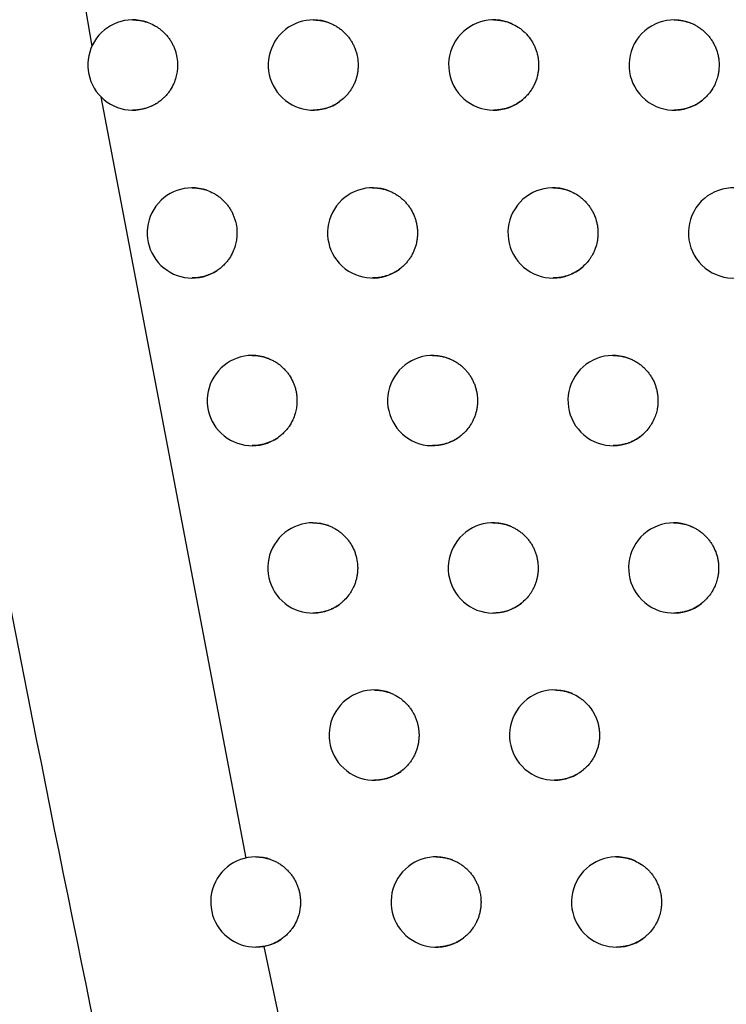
# Model space of a CAD drawing. Header units: millimetres. Extents: x -0.201 to 0.721, y -0.195 to 0.483.
# Tile 133 of 188: x 0.278 to 0.286, y 0.072 to 0.083. Entities that reach past the tile are written whole.
import ezdxf

# ---------------------------------------------------------------- set-up
doc = ezdxf.new("R2010")
doc.units = ezdxf.units.MM

msp = doc.modelspace()

# ---------------------------------------------------------------- linework, layer by layer
at = {"color": 7, "linetype": 'Continuous', "lineweight": 25}
for p, q in [((0.278595, 0.083758), (0.278794, 0.082605)), ((0.278893, 0.082042), (0.280499, 0.073606)), ((0.280701, 0.072627), (0.280918, 0.07159))]:
    msp.add_line(p, q, dxfattribs=at)
for centre, radius, start, end in [((0.279248, 0.082395), 0.0005, 71.620748, 302.560542), ((0.281248, 0.082395), 0.0004999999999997, 69.514047, 305.699692), ((0.283248, 0.082395), 0.0005000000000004, 66.713324, 309.484757), ((0.285248, 0.082395), 0.0005, 62.887283, 314.23058), ((0.279906, 0.080534), 0.0005000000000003, 71.089166, 303.491495), ((0.281906, 0.080534), 0.0005000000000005, 68.860053, 306.739144), ((0.283906, 0.080534), 0.0005000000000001, 65.891631, 310.674812), ((0.285906, 0.080534), 0.0005, 61.819994, 315.644391), ((0.280571, 0.078676), 0.0005000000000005, 70.52839, 304.449217), ((0.282571, 0.078676), 0.0005000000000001, 68.169173, 307.812238), ((0.284571, 0.078676), 0.0005000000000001, 65.020939, 311.90956), ((0.281243, 0.076821), 0.0005, 69.936793, 305.435071), ((0.283243, 0.076821), 0.0005, 67.439073, 308.921011), ((0.285243, 0.076821), 0.0005, 64.097572, 313.192328), ((0.281923, 0.074969), 0.0005, 69.312616, 306.450549), ((0.283923, 0.074969), 0.0005, 66.667186, 310.067726), ((0.28061, 0.073119), 0.0004999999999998, 70.789708, 304.356984), ((0.28261, 0.073119), 0.0005, 68.653945, 307.497295), ((0.28461, 0.073119), 0.0005, 65.850674, 311.254909)]:
    msp.add_arc(centre, radius, start, end, dxfattribs=at)
for points, knots in [([(0.2999916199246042, 0.0810056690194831), (0.2990475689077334, 0.0841585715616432), (0.2971384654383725, 0.0905345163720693), (0.2945060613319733, 0.1002047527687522), (0.2920358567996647, 0.109998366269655), (0.2897658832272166, 0.1198475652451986), (0.2876940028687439, 0.1297388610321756), (0.2858216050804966, 0.1396656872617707), (0.2841483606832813, 0.1496265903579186), (0.2826752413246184, 0.1596260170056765), (0.2811181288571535, 0.1719227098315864), (0.2796582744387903, 0.1865373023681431), (0.2785527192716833, 0.203495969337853), (0.2779812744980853, 0.2205161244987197), (0.2780897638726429, 0.2318817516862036), (0.2781440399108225, 0.2375678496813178)], [0, 0, 0, 0, 0.062201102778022, 0.1257859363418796, 0.1893965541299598, 0.2530847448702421, 0.3167987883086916, 0.3803835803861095, 0.4439938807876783, 0.5076814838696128, 0.5713950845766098, 0.6782397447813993, 0.7852056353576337, 0.8925407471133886, 1, 1, 1, 1]), ([(0.2741448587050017, 0.0990800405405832), (0.2742584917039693, 0.0982543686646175), (0.2745993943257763, 0.0957773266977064), (0.2752134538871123, 0.0916550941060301), (0.2761684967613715, 0.0857286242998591), (0.2773953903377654, 0.0788308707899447), (0.2789536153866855, 0.0709724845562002), (0.2803844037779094, 0.0644485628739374), (0.2816036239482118, 0.0592436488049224), (0.2822459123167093, 0.0566488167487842), (0.2825670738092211, 0.0553513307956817)], [0, 0, 0, 0, 0.0561072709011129, 0.1683236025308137, 0.2805589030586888, 0.460222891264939, 0.6399649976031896, 0.8199421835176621, 0.9099662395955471, 1, 1, 1, 1]), ([(0.2792477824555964, 0.0828945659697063), (0.2792603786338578, 0.0828943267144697), (0.2792863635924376, 0.0828938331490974), (0.2793257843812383, 0.0828889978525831), (0.2793659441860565, 0.08288123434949), (0.2793922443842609, 0.0828731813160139), (0.2794054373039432, 0.0828691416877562)], [0, 0, 0, 0, 0.2360361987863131, 0.486924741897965, 0.7426270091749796, 1, 1, 1, 1]), ([(0.2794054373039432, 0.0828691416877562), (0.2794306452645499, 0.0828594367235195), (0.2794687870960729, 0.0828447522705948), (0.2795160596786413, 0.0828165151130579), (0.2795499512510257, 0.0827924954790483), (0.2795815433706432, 0.0827657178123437), (0.2796107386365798, 0.0827365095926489), (0.2796377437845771, 0.0827045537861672), (0.2796619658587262, 0.0826704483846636), (0.2796832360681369, 0.0826345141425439), (0.2797014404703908, 0.082597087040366), (0.2797166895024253, 0.0825578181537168), (0.2797325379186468, 0.0825041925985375), (0.2797417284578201, 0.0824487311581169), (0.2797440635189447, 0.0823928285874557), (0.2797424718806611, 0.0823542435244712), (0.2797373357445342, 0.0823091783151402), (0.2797259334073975, 0.0822544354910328), (0.2797015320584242, 0.0821855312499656), (0.2796700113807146, 0.082127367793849), (0.2796378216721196, 0.0820824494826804), (0.2796131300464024, 0.0820535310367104), (0.2795818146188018, 0.0820220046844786), (0.2795506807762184, 0.0819957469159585), (0.279525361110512, 0.0819788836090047), (0.2795168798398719, 0.0819732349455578)], [0, 0, 0, 0, 0.0730620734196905, 0.1105492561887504, 0.1483121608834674, 0.184880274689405, 0.2217040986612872, 0.2589239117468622, 0.2966861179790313, 0.3332607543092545, 0.3700911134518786, 0.4073174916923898, 0.4450863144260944, 0.5184437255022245, 0.5556784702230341, 0.5934559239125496, 0.6208534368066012, 0.6761645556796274, 0.7418477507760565, 0.8152092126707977, 0.8524463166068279, 0.8902265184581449, 0.9174900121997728, 0.9723618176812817, 1, 1, 1, 1]), ([(0.2812477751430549, 0.0828946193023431), (0.2812616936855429, 0.0828942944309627), (0.2812898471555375, 0.0828936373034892), (0.2813322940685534, 0.0828880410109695), (0.2813748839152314, 0.0828788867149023), (0.2814049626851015, 0.0828695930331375), (0.2814207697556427, 0.0828637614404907), (0.2814227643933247, 0.082863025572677)], [0, 0, 0, 0, 0.2340205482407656, 0.4733606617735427, 0.7179681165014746, 0.9644114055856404, 1, 1, 1, 1]), ([(0.2814227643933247, 0.082863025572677), (0.2814352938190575, 0.0828579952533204), (0.2814604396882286, 0.0828478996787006), (0.2814967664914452, 0.0828286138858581), (0.2815319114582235, 0.0828062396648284), (0.2815650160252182, 0.0827808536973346), (0.2815957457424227, 0.082752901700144), (0.2816239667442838, 0.0827225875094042), (0.2816498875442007, 0.0826896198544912), (0.2816729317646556, 0.0826546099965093), (0.2816929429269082, 0.0826178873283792), (0.2817098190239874, 0.0825797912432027), (0.2817236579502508, 0.0825399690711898), (0.2817375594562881, 0.0824857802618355), (0.2817447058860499, 0.08243001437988), (0.2817449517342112, 0.0823740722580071), (0.2817416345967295, 0.0823321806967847), (0.2817326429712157, 0.0822770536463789), (0.2817168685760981, 0.0822232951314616), (0.2816946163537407, 0.0821722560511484), (0.2816748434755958, 0.0821356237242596), (0.2816522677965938, 0.0821009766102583), (0.2816265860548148, 0.082068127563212), (0.2815904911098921, 0.0820287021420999), (0.2815595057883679, 0.08200431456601), (0.28153954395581, 0.0819886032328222)], [0, 0, 0, 0, 0.0380041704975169, 0.0762722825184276, 0.1153727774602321, 0.1547608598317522, 0.1929027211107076, 0.231311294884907, 0.2701328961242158, 0.3095202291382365, 0.3476690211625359, 0.3860845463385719, 0.4249131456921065, 0.4643075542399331, 0.5408211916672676, 0.579658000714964, 0.6190609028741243, 0.657082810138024, 0.7344185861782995, 0.7738250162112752, 0.8119817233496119, 0.8504053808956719, 0.8892425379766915, 0.9286461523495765, 1, 1, 1, 1]), ([(0.2832477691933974, 0.0828946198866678), (0.2832479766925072, 0.0828946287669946), (0.283262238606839, 0.0828952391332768), (0.2832907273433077, 0.0828931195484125), (0.2833331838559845, 0.0828880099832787), (0.2833755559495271, 0.0828786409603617), (0.2834131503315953, 0.082867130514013), (0.2834360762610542, 0.0828577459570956), (0.2834454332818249, 0.0828539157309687)], [0, 0, 0, 0, 0.0030741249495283, 0.2112920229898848, 0.4209635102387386, 0.6352436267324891, 0.8511278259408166, 1, 1, 1, 1]), ([(0.2834454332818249, 0.0828539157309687), (0.2834699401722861, 0.0828419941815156), (0.2835070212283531, 0.0828239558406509), (0.2835521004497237, 0.082791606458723), (0.2835841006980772, 0.0827646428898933), (0.2836233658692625, 0.08272530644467), (0.2836576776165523, 0.0826811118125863), (0.2836860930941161, 0.0826330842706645), (0.2837104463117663, 0.0825828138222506), (0.2837285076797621, 0.0825296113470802), (0.2837397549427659, 0.0824747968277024), (0.2837447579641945, 0.0824331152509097), (0.2837463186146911, 0.0823914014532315), (0.2837444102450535, 0.0823492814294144), (0.2837389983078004, 0.082307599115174), (0.2837272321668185, 0.0822530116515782), (0.2837087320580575, 0.0822001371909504), (0.2836832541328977, 0.0821490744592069), (0.2836599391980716, 0.0821111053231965), (0.2836323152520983, 0.0820743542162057), (0.2836011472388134, 0.0820396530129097), (0.2835775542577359, 0.0820190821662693), (0.2835657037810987, 0.0820087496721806)], [0, 0, 0, 0, 0.0805551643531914, 0.1218869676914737, 0.1635227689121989, 0.2038776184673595, 0.2854064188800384, 0.327041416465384, 0.3674036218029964, 0.4489472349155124, 0.4905897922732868, 0.5309595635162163, 0.5716121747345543, 0.6125908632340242, 0.6542415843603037, 0.6945768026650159, 0.7761762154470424, 0.8178292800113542, 0.8623715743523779, 0.9072950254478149, 0.953435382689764, 1, 1, 1, 1]), ([(0.2852477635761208, 0.0828945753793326), (0.2852483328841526, 0.0828945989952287), (0.2852629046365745, 0.0828952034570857), (0.2852916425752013, 0.0828930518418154), (0.2853339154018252, 0.082887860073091), (0.2853761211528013, 0.0828785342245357), (0.2854139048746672, 0.0828667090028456), (0.2854471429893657, 0.0828536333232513), (0.2854661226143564, 0.0828443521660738), (0.2854756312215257, 0.08283970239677)], [0, 0, 0, 0, 0.0072433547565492, 0.1853976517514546, 0.3647949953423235, 0.548129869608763, 0.732833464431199, 0.8661521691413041, 0.9999999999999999, 0.9999999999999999, 0.9999999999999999, 0.9999999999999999]), ([(0.2854756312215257, 0.08283970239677), (0.285487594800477, 0.0828332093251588), (0.2855116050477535, 0.0828201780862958), (0.2855457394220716, 0.0827966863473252), (0.2855783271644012, 0.0827702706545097), (0.2856085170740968, 0.0827411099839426), (0.2856360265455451, 0.0827096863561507), (0.2856607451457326, 0.082676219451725), (0.2856828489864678, 0.0826403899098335), (0.285708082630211, 0.0825905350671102), (0.2857270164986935, 0.0825376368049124), (0.2857392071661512, 0.0824830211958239), (0.2857467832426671, 0.0824275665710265), (0.2857474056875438, 0.0823713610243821), (0.285741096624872, 0.0823158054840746), (0.2857335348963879, 0.0822779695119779), (0.2857214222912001, 0.0822342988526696), (0.2857015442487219, 0.0821820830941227), (0.2856752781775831, 0.0821340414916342), (0.2856456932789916, 0.0820911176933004), (0.2856224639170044, 0.0820624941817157), (0.2856030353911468, 0.0820429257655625), (0.2855965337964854, 0.0820363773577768)], [0, 0, 0, 0, 0.0433710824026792, 0.0870433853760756, 0.1316656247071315, 0.1766160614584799, 0.2201442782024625, 0.263976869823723, 0.3082808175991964, 0.3532303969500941, 0.4405307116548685, 0.4848425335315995, 0.5298001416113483, 0.6171141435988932, 0.6614330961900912, 0.706398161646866, 0.7390048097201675, 0.8048324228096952, 0.8830044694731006, 0.9120995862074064, 0.9705848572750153, 1, 1, 1, 1]), ([(0.2795168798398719, 0.0819732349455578), (0.2795053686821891, 0.081966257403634), (0.2794822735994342, 0.0819522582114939), (0.2794454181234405, 0.081934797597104), (0.2794070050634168, 0.0819200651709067), (0.2793669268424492, 0.081908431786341), (0.2793256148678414, 0.0819001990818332), (0.279285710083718, 0.0818953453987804), (0.2792596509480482, 0.0818950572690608), (0.2792477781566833, 0.0818949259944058)], [0, 0, 0, 0, 0.1415991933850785, 0.2840935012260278, 0.4293775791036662, 0.5756140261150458, 0.7245487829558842, 0.8745017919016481, 1, 1, 1, 1]), ([(0.28153954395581, 0.0819886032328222), (0.2815329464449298, 0.0819840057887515), (0.2815149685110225, 0.0819714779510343), (0.2814840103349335, 0.081953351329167), (0.2814461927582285, 0.0819350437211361), (0.2814065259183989, 0.081919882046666), (0.2813656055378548, 0.0819080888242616), (0.2813238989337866, 0.0818999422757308), (0.2812845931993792, 0.0818952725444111), (0.2812591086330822, 0.081895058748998), (0.2812477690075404, 0.0818949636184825)], [0, 0, 0, 0, 0.0771642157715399, 0.2102691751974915, 0.3442731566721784, 0.4810910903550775, 0.6188731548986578, 0.7543112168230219, 0.8906781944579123, 1, 1, 1, 1]), ([(0.2835657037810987, 0.0820087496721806), (0.2835580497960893, 0.0820026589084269), (0.2835427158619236, 0.081990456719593), (0.283515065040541, 0.0819716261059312), (0.2834826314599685, 0.0819525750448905), (0.2834447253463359, 0.0819344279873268), (0.2834050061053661, 0.0819193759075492), (0.2833640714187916, 0.0819077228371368), (0.2833224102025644, 0.081899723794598), (0.2832836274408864, 0.0818952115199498), (0.2832586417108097, 0.081895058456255), (0.2832477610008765, 0.0818949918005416)], [0, 0, 0, 0, 0.0848577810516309, 0.1700034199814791, 0.290412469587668, 0.411639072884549, 0.5354284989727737, 0.6600975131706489, 0.7822069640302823, 0.9051561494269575, 1, 1, 1, 1]), ([(0.2855965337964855, 0.0820363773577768), (0.2855841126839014, 0.0820249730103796), (0.2855591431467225, 0.082002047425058), (0.2855200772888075, 0.081974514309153), (0.2854814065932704, 0.0819519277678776), (0.2854434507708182, 0.0819338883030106), (0.2854036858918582, 0.0819189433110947), (0.2853627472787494, 0.0819074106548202), (0.2853211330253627, 0.0818995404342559), (0.2852828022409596, 0.0818951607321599), (0.2852582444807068, 0.0818950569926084), (0.2852477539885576, 0.081895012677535)], [0, 0, 0, 0, 0.1305504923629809, 0.2624390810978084, 0.369969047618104, 0.4782325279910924, 0.588798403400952, 0.7001556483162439, 0.8088827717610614, 0.9183592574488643, 0.9999999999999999, 0.9999999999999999, 0.9999999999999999, 0.9999999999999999]), ([(0.2799055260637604, 0.0810341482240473), (0.2799186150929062, 0.0810338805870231), (0.2799454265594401, 0.0810333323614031), (0.2799860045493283, 0.0810281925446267), (0.2800271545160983, 0.0810199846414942), (0.2800540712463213, 0.0810114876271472), (0.2800675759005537, 0.0810072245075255)], [0, 0, 0, 0, 0.2383772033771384, 0.4882900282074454, 0.7432650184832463, 0.9999999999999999, 0.9999999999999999, 0.9999999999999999, 0.9999999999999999]), ([(0.2800675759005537, 0.0810072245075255), (0.2800927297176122, 0.0809972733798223), (0.2801307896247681, 0.0809822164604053), (0.2801778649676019, 0.0809535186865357), (0.280211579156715, 0.080929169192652), (0.2802429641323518, 0.0809020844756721), (0.2802719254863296, 0.0808725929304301), (0.2802986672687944, 0.0808403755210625), (0.2803226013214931, 0.0808060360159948), (0.2803435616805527, 0.0807698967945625), (0.2803614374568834, 0.0807322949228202), (0.2803763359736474, 0.0806928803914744), (0.2803916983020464, 0.0806391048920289), (0.2804003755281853, 0.0805835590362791), (0.2804021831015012, 0.0805276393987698), (0.2804002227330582, 0.0804890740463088), (0.2803946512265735, 0.0804440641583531), (0.2803827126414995, 0.080389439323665), (0.2803576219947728, 0.0803207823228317), (0.28032550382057, 0.0802629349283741), (0.2802928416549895, 0.0802183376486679), (0.2802685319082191, 0.0801904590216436), (0.2802392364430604, 0.0801613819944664), (0.2802114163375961, 0.0801378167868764), (0.2801889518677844, 0.0801223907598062), (0.2801814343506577, 0.0801172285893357)], [0, 0, 0, 0, 0.0739150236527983, 0.111839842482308, 0.1500436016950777, 0.1870386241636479, 0.2242923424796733, 0.2619466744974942, 0.3001497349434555, 0.3371512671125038, 0.3744115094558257, 0.4120723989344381, 0.4502820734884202, 0.5244951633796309, 0.5621642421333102, 0.6003823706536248, 0.6280992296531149, 0.6840550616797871, 0.7505038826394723, 0.8247200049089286, 0.8623909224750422, 0.9006112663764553, 0.9253279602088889, 0.975011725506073, 0.9999999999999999, 0.9999999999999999, 0.9999999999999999, 0.9999999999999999]), ([(0.2819055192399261, 0.0810342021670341), (0.2819195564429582, 0.081033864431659), (0.281947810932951, 0.0810331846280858), (0.2819903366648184, 0.081027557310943), (0.2820328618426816, 0.081018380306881), (0.2820646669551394, 0.0810085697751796), (0.2820821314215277, 0.0810019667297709), (0.2820858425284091, 0.0810005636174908)], [0, 0, 0, 0, 0.2287167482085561, 0.4603677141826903, 0.6971153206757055, 0.9356386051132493, 1, 1, 1, 1]), ([(0.2820858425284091, 0.0810005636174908), (0.2820983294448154, 0.0809953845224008), (0.2821233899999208, 0.0809849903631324), (0.282159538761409, 0.0809652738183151), (0.2821944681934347, 0.0809424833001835), (0.2822273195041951, 0.0809167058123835), (0.2822577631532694, 0.0808883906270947), (0.2822856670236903, 0.0808577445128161), (0.2823112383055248, 0.0808244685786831), (0.2823413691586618, 0.0807775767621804), (0.28236560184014, 0.0807269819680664), (0.2823833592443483, 0.0806739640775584), (0.2823933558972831, 0.0806330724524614), (0.2823999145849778, 0.0805916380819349), (0.2824030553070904, 0.0805500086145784), (0.2824027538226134, 0.0805078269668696), (0.2823989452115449, 0.0804659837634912), (0.2823893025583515, 0.0804109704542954), (0.2823728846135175, 0.0803574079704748), (0.2823500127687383, 0.0803066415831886), (0.2823297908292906, 0.0802702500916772), (0.2823067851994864, 0.0802358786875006), (0.282280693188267, 0.0802033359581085), (0.2822474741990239, 0.0801679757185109), (0.2822205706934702, 0.0801463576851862), (0.2822046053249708, 0.0801335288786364)], [0, 0, 0, 0, 0.0385379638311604, 0.0773435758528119, 0.1169932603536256, 0.1569345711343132, 0.1956121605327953, 0.2345602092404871, 0.2739270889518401, 0.3138676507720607, 0.3914395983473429, 0.4308134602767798, 0.470761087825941, 0.5094532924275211, 0.5484160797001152, 0.5877979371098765, 0.6277538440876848, 0.666308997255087, 0.7447293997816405, 0.7846885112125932, 0.8233801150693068, 0.8623424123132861, 0.9017240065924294, 0.9416799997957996, 1, 1, 1, 1]), ([(0.2839055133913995, 0.0810341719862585), (0.2839058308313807, 0.0810341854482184), (0.2839201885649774, 0.081034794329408), (0.2839487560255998, 0.0810326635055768), (0.2839911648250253, 0.0810275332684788), (0.2840334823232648, 0.0810181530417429), (0.2840732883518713, 0.0810059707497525), (0.2840982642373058, 0.0809954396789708), (0.2841097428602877, 0.0809905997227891)], [0, 0, 0, 0, 0.0045425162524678, 0.2054569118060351, 0.4077737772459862, 0.6145361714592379, 0.8228453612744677, 0.9999999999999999, 0.9999999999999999, 0.9999999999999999, 0.9999999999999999]), ([(0.2841097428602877, 0.0809905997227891), (0.2841341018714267, 0.0809783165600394), (0.2841709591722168, 0.0809597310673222), (0.2842156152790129, 0.080926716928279), (0.2842472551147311, 0.0808992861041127), (0.2842763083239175, 0.0808693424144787), (0.2843026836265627, 0.0808372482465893), (0.2843265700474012, 0.0808026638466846), (0.2843474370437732, 0.0807662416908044), (0.2843710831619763, 0.0807156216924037), (0.2843883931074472, 0.08066215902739), (0.2843988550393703, 0.0806071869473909), (0.2844032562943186, 0.0805654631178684), (0.2844042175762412, 0.0805237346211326), (0.2844016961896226, 0.0804816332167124), (0.2843936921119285, 0.0804263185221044), (0.2843788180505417, 0.080372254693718), (0.2843574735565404, 0.0803207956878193), (0.284339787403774, 0.0802865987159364), (0.284315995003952, 0.0802480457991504), (0.2842825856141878, 0.0802029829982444), (0.2842494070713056, 0.0801718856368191), (0.284231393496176, 0.080155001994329)], [0, 0, 0, 0, 0.0819762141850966, 0.1240371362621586, 0.1664074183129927, 0.2074741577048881, 0.2488285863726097, 0.2905146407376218, 0.3328841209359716, 0.3739211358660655, 0.4569398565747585, 0.499316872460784, 0.5403611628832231, 0.5816924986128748, 0.6234684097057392, 0.6658533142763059, 0.7481602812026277, 0.7899378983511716, 0.8323247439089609, 0.8632753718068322, 0.925768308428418, 1, 1, 1, 1]), ([(0.2801814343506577, 0.0801172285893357), (0.2801804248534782, 0.0801165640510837), (0.280167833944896, 0.0801082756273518), (0.2801428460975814, 0.0800934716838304), (0.2801050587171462, 0.0800750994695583), (0.2800654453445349, 0.080059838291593), (0.2800245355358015, 0.080047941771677), (0.2799827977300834, 0.0800396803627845), (0.2799430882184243, 0.0800348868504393), (0.2799172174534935, 0.0800346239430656), (0.2799055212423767, 0.0800345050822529)], [0, 0, 0, 0, 0.0123614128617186, 0.1541771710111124, 0.2969469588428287, 0.4426994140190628, 0.5894724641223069, 0.734144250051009, 0.87980622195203, 0.9999999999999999, 0.9999999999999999, 0.9999999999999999, 0.9999999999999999]), ([(0.2822046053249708, 0.0801335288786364), (0.2821954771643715, 0.0801269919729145), (0.2821750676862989, 0.0801123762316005), (0.2821413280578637, 0.0800926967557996), (0.2821034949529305, 0.0800744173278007), (0.2820638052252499, 0.0800592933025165), (0.2820228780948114, 0.0800475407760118), (0.2819811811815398, 0.0800394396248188), (0.2819420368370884, 0.0800348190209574), (0.2819167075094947, 0.0800346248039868), (0.2819055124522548, 0.0800345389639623)], [0, 0, 0, 0, 0.104679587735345, 0.2340510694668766, 0.3642977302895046, 0.4972849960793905, 0.6312117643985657, 0.7627174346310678, 0.8951258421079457, 1, 1, 1, 1]), ([(0.284231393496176, 0.080155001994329), (0.2842224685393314, 0.0801476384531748), (0.284204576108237, 0.0801328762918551), (0.2841740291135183, 0.0801118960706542), (0.2841400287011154, 0.0800919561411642), (0.2841021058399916, 0.0800738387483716), (0.2840623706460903, 0.0800588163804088), (0.2840214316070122, 0.0800471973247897), (0.2839797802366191, 0.0800392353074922), (0.2839411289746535, 0.0800347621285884), (0.2839162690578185, 0.0800346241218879), (0.2839055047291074, 0.0800345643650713)], [0, 0, 0, 0, 0.0974347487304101, 0.1953336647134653, 0.3122400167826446, 0.4299411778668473, 0.5501348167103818, 0.6711842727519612, 0.789642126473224, 0.9089151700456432, 1, 1, 1, 1]), ([(0.2805705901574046, 0.0791763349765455), (0.280584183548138, 0.0791760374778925), (0.2806118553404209, 0.0791754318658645), (0.2806536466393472, 0.0791699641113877), (0.2806958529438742, 0.0791612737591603), (0.2807234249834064, 0.0791522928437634), (0.2807372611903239, 0.0791477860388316)], [0, 0, 0, 0, 0.2404334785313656, 0.4894455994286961, 0.7437934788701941, 1, 1, 1, 1]), ([(0.2807372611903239, 0.0791477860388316), (0.2807498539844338, 0.0791429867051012), (0.2807751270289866, 0.0791333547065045), (0.2808117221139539, 0.0791147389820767), (0.28084719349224, 0.0790930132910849), (0.2808806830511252, 0.0790682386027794), (0.2809118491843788, 0.0790408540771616), (0.2809405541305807, 0.0790110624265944), (0.2809670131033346, 0.0789785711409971), (0.2809984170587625, 0.0789326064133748), (0.2810240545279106, 0.0788827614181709), (0.2810433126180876, 0.0788302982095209), (0.2810544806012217, 0.0787897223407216), (0.2810622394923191, 0.0787484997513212), (0.2810665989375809, 0.0787069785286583), (0.2810675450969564, 0.0786648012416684), (0.2810651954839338, 0.0786262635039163), (0.2810591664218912, 0.078581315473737), (0.2810466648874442, 0.0785268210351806), (0.281020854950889, 0.0784584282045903), (0.2809881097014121, 0.0784009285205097), (0.2809549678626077, 0.0783566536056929), (0.2809257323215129, 0.0783239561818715), (0.2808921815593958, 0.0782923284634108), (0.280866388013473, 0.0782735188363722), (0.2808534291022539, 0.0782640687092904)], [0, 0, 0, 0, 0.0373112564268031, 0.0748816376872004, 0.1132692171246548, 0.1519391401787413, 0.1893855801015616, 0.2270938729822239, 0.2652076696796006, 0.3038768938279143, 0.3789792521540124, 0.4170995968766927, 0.4557754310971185, 0.4932361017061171, 0.5309587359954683, 0.5690870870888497, 0.6077711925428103, 0.6358257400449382, 0.6924633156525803, 0.7597217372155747, 0.8348416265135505, 0.8729712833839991, 0.9116570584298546, 0.9556157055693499, 1, 1, 1, 1]), ([(0.2825705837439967, 0.0791763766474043), (0.2825706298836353, 0.0791763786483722), (0.2825847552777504, 0.079176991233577), (0.2826131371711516, 0.0791748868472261), (0.2826556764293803, 0.0791698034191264), (0.2826981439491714, 0.0791604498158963), (0.2827317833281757, 0.0791501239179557), (0.2827509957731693, 0.0791426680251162), (0.2827565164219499, 0.0791405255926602)], [0, 0, 0, 0, 0.0007291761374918, 0.2232332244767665, 0.4472909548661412, 0.6762767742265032, 0.9069789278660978, 0.9999999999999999, 0.9999999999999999, 0.9999999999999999, 0.9999999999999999]), ([(0.2827565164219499, 0.0791405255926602), (0.2827689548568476, 0.0791351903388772), (0.2827939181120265, 0.0791244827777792), (0.2828298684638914, 0.0791043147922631), (0.2828645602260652, 0.0790810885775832), (0.2828971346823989, 0.0790549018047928), (0.2829272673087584, 0.0790262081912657), (0.2829548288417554, 0.0789952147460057), (0.282980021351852, 0.0789616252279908), (0.2830022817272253, 0.0789260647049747), (0.2830214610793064, 0.0788888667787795), (0.2830374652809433, 0.0788503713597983), (0.2830503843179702, 0.0788102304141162), (0.2830598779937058, 0.0787692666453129), (0.2830679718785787, 0.0787138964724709), (0.2830691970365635, 0.0786576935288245), (0.2830634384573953, 0.0786020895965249), (0.2830557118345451, 0.0785610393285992), (0.2830446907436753, 0.078520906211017), (0.2830302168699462, 0.0784814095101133), (0.2830139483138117, 0.0784465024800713), (0.2829919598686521, 0.0784071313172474), (0.282960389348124, 0.0783614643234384), (0.2829196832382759, 0.0783163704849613), (0.2828889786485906, 0.0782911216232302), (0.2828771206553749, 0.078281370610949)], [0, 0, 0, 0, 0.0391097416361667, 0.0784911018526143, 0.1187290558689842, 0.159262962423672, 0.1985144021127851, 0.2380403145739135, 0.2779912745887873, 0.318524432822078, 0.3577827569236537, 0.3973155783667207, 0.4372735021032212, 0.4778137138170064, 0.5169377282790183, 0.5965148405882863, 0.6370631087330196, 0.6761894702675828, 0.7155875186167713, 0.7558425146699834, 0.7963936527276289, 0.8257965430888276, 0.885156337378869, 0.9556478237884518, 1, 1, 1, 1]), ([(0.2845705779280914, 0.0791763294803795), (0.28457099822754, 0.0791763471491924), (0.2845854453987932, 0.0791769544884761), (0.2846140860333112, 0.0791748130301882), (0.2846564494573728, 0.0791696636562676), (0.2846987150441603, 0.0791602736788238), (0.284740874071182, 0.0791473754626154), (0.2847680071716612, 0.0791355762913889), (0.2847817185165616, 0.0791296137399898)], [0, 0, 0, 0, 0.0058047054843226, 0.1995281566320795, 0.394603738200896, 0.5939643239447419, 0.7948153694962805, 1, 1, 1, 1]), ([(0.2847817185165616, 0.0791296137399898), (0.2847938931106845, 0.0791235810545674), (0.2848183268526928, 0.0791114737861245), (0.284853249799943, 0.0790892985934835), (0.2848867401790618, 0.079064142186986), (0.2849179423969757, 0.0790361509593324), (0.2849465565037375, 0.0790057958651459), (0.2849724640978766, 0.0789732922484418), (0.2849958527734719, 0.0789383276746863), (0.2850228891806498, 0.0788894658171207), (0.2850437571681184, 0.0788373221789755), (0.2850579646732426, 0.0787832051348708), (0.2850676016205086, 0.0787280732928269), (0.285070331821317, 0.078671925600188), (0.2850661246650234, 0.0786161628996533), (0.2850600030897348, 0.078578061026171), (0.2850495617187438, 0.0785339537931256), (0.2850316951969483, 0.0784810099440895), (0.2850058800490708, 0.0784291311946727), (0.2849722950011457, 0.07837726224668), (0.284940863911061, 0.0783384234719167), (0.2849136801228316, 0.0783128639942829), (0.2849045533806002, 0.0783042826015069)], [0, 0, 0, 0, 0.041649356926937, 0.0835879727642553, 0.1264388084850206, 0.1696048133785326, 0.2114050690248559, 0.2534976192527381, 0.296042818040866, 0.339208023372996, 0.4230424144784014, 0.4655949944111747, 0.5087677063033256, 0.5926161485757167, 0.6351760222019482, 0.6783563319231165, 0.7096695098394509, 0.7728857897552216, 0.8479567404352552, 0.8856020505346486, 0.961591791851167, 1, 1, 1, 1]), ([(0.2808534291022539, 0.0782640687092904), (0.2808499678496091, 0.0782617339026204), (0.2808350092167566, 0.0782516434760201), (0.2808074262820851, 0.0782353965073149), (0.2807696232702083, 0.078217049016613), (0.2807299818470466, 0.0782018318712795), (0.2806890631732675, 0.0781899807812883), (0.2806473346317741, 0.078181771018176), (0.2806078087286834, 0.0781770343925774), (0.2805821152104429, 0.078176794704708), (0.2805705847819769, 0.0781766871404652)], [0, 0, 0, 0, 0.0415190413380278, 0.1794344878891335, 0.3182793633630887, 0.4600315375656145, 0.6027791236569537, 0.7433113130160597, 0.8848063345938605, 1, 1, 1, 1]), ([(0.282877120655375, 0.078281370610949), (0.2828654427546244, 0.0782727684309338), (0.282842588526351, 0.0782559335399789), (0.2828059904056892, 0.0782346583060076), (0.2827681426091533, 0.0782164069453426), (0.2827284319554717, 0.0782013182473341), (0.2826874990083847, 0.0781896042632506), (0.2826458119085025, 0.0781815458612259), (0.2826068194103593, 0.0781769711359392), (0.2825816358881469, 0.0781767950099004), (0.2825705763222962, 0.0781767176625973)], [0, 0, 0, 0, 0.1313715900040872, 0.2571006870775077, 0.3836815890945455, 0.5129310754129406, 0.6430958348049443, 0.7707765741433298, 0.8993345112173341, 0.9999999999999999, 0.9999999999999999, 0.9999999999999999, 0.9999999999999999]), ([(0.2849045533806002, 0.0783042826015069), (0.2848943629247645, 0.0782955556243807), (0.2848739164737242, 0.0782780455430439), (0.2848403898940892, 0.0782548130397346), (0.2848047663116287, 0.0782339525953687), (0.2847668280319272, 0.078215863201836), (0.2847270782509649, 0.0782008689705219), (0.2846861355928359, 0.0781892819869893), (0.2846444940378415, 0.0781813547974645), (0.2846059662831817, 0.078176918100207), (0.2845812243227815, 0.0781767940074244), (0.2845705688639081, 0.0781767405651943)], [0, 0, 0, 0, 0.1096446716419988, 0.2199945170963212, 0.3334744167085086, 0.4477267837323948, 0.564402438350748, 0.6819104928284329, 0.7968054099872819, 0.9124915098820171, 1, 1, 1, 1]), ([(0.2812429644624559, 0.0773211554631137), (0.2812568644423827, 0.0773208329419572), (0.2812850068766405, 0.0773201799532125), (0.2813274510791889, 0.0773145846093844), (0.2813700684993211, 0.0773054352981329), (0.281398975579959, 0.0772964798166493), (0.2814136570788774, 0.0772911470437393), (0.2814144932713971, 0.0772908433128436)], [0, 0, 0, 0, 0.2386287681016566, 0.483136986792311, 0.733027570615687, 0.984794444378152, 1, 1, 1, 1]), ([(0.2814144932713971, 0.0772908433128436), (0.2814270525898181, 0.077285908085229), (0.2814522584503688, 0.0772760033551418), (0.2814887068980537, 0.0772569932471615), (0.2815239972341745, 0.0772348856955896), (0.2815572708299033, 0.0772097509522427), (0.2815881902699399, 0.0771820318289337), (0.2816166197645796, 0.0771519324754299), (0.2816427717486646, 0.0771191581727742), (0.2816737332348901, 0.0770728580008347), (0.2816988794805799, 0.0770227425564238), (0.2817176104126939, 0.0769700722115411), (0.2817319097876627, 0.0769159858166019), (0.2817394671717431, 0.0768602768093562), (0.2817401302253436, 0.0768043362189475), (0.2817371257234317, 0.0767623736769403), (0.2817306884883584, 0.0767209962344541), (0.2817209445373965, 0.0766805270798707), (0.2817077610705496, 0.0766406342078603), (0.2816926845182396, 0.0766053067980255), (0.2816719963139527, 0.0765652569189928), (0.2816420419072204, 0.0765184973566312), (0.2816036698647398, 0.0764738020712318), (0.2815657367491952, 0.0764384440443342), (0.2815438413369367, 0.0764220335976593), (0.2815328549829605, 0.0764137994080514)], [0, 0, 0, 0, 0.0377915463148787, 0.0758455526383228, 0.1147272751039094, 0.1538949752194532, 0.1918234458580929, 0.2300171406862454, 0.2686215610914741, 0.3077885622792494, 0.3838574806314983, 0.4224684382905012, 0.4616420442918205, 0.5377261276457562, 0.5763449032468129, 0.6155265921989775, 0.653472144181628, 0.6916831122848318, 0.7303051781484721, 0.7694903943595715, 0.7979035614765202, 0.8552652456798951, 0.9233838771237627, 0.9615567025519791, 1, 1, 1, 1]), ([(0.283242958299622, 0.0773211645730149), (0.2832431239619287, 0.0773211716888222), (0.283257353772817, 0.0773217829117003), (0.2832858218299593, 0.0773196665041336), (0.2833283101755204, 0.0773145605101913), (0.283370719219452, 0.0773051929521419), (0.2834063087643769, 0.0772942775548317), (0.2834273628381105, 0.0772858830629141), (0.2834347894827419, 0.0772829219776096)], [0, 0, 0, 0, 0.0025332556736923, 0.2175977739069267, 0.4341639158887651, 0.6554918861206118, 0.8784777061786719, 1, 1, 1, 1]), ([(0.2834347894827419, 0.0772829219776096), (0.2834471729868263, 0.0772774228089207), (0.283472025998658, 0.0772663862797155), (0.2835077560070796, 0.0772457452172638), (0.283542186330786, 0.0772220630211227), (0.2835744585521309, 0.0771954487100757), (0.2836042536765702, 0.0771663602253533), (0.2836314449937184, 0.0771350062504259), (0.283656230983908, 0.0771010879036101), (0.2836780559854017, 0.0770652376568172), (0.2836967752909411, 0.0770277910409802), (0.2837122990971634, 0.0769890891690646), (0.2837247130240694, 0.076948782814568), (0.2837336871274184, 0.0769076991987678), (0.2837410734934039, 0.0768522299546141), (0.2837415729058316, 0.0767960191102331), (0.2837350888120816, 0.0767404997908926), (0.2837268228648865, 0.07669955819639), (0.2837152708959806, 0.0766595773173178), (0.2837002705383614, 0.0766202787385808), (0.2836835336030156, 0.0765855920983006), (0.2836610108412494, 0.0765465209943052), (0.2836288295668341, 0.0765012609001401), (0.2835911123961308, 0.0764607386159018), (0.2835647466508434, 0.0764386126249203), (0.2835570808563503, 0.0764321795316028)], [0, 0, 0, 0, 0.039724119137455, 0.0797241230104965, 0.1205941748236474, 0.1617648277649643, 0.2016328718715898, 0.2417797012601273, 0.2823582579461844, 0.3235281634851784, 0.3634030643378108, 0.4035567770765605, 0.4441422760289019, 0.4853192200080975, 0.5250573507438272, 0.6058835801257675, 0.6470683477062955, 0.6868084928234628, 0.7268245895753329, 0.7677110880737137, 0.808898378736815, 0.838762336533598, 0.8990529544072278, 0.9706498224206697, 1, 1, 1, 1]), ([(0.2852429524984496, 0.0773211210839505), (0.2852434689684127, 0.0773211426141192), (0.2852579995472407, 0.0773217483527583), (0.2852867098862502, 0.0773196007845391), (0.2853290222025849, 0.0773144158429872), (0.2853712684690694, 0.077305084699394), (0.2854074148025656, 0.0772937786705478), (0.2854374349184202, 0.0772821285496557), (0.285453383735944, 0.0772746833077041), (0.2854613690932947, 0.0772709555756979)], [0, 0, 0, 0, 0.0068781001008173, 0.1935113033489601, 0.3814469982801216, 0.5735094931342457, 0.7670069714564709, 0.8833435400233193, 0.9999999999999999, 0.9999999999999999, 0.9999999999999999, 0.9999999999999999]), ([(0.2854613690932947, 0.0772709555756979), (0.2854734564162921, 0.0772647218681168), (0.285497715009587, 0.0772522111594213), (0.2855323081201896, 0.0772294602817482), (0.2855654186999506, 0.0772037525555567), (0.2855961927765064, 0.077175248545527), (0.2856243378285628, 0.0771444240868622), (0.28564973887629, 0.0771114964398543), (0.2856725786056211, 0.0770761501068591), (0.2856988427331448, 0.0770268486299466), (0.2857188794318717, 0.0769743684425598), (0.2857322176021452, 0.0769200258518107), (0.2857409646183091, 0.0768647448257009), (0.2857427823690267, 0.0768085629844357), (0.2857376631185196, 0.0767528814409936), (0.2857309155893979, 0.0767148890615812), (0.2857197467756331, 0.0766709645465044), (0.2857010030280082, 0.0766183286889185), (0.2856750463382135, 0.0765682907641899), (0.2856434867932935, 0.0765208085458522), (0.2856161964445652, 0.0764869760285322), (0.2855929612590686, 0.0764642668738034), (0.2855851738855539, 0.0764566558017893)], [0, 0, 0, 0, 0.042484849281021, 0.0852647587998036, 0.1289751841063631, 0.1730071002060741, 0.2156458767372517, 0.2585828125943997, 0.3019814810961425, 0.346012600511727, 0.4315283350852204, 0.4749343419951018, 0.5189729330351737, 0.6045021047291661, 0.6479150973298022, 0.6919609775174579, 0.723901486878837, 0.7883842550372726, 0.8649592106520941, 0.8984731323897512, 0.9659728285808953, 1, 1, 1, 1]), ([(0.2815328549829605, 0.0764137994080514), (0.2815269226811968, 0.0764096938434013), (0.2815095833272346, 0.0763976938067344), (0.281479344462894, 0.0763799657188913), (0.2814415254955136, 0.0763616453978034), (0.2814018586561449, 0.0763464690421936), (0.2813609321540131, 0.0763346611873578), (0.2813192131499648, 0.0763265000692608), (0.2812798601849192, 0.0763218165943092), (0.2812543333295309, 0.0763215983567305), (0.281242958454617, 0.0763215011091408)], [0, 0, 0, 0, 0.0697474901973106, 0.2038629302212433, 0.3388837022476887, 0.4767378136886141, 0.6155625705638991, 0.7520749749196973, 0.8895235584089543, 1, 1, 1, 1]), ([(0.2835570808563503, 0.0764321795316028), (0.28355005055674, 0.0764266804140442), (0.2835359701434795, 0.0764156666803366), (0.2835097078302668, 0.0763978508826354), (0.2834780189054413, 0.0763792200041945), (0.2834401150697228, 0.0763610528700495), (0.2834003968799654, 0.0763459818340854), (0.2833594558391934, 0.0763343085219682), (0.2833177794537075, 0.0763262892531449), (0.2832789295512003, 0.0763217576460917), (0.2832538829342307, 0.0763215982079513), (0.2832429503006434, 0.0763215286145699)], [0, 0, 0, 0, 0.0785546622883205, 0.1573307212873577, 0.2794979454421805, 0.4024940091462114, 0.528087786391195, 0.6545729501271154, 0.7785242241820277, 0.9033277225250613, 1, 1, 1, 1]), ([(0.2855851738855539, 0.0764566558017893), (0.2855737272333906, 0.0764464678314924), (0.2855507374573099, 0.0764260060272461), (0.2855141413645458, 0.076400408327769), (0.2854768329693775, 0.0763785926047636), (0.2854388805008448, 0.0763605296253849), (0.2853991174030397, 0.076345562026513), (0.2853581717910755, 0.0763340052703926), (0.2853165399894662, 0.0763261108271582), (0.2852781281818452, 0.0763217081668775), (0.285253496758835, 0.0763215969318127), (0.285242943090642, 0.0763215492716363)], [0, 0, 0, 0, 0.1215014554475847, 0.244026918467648, 0.3541525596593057, 0.4650287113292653, 0.5782600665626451, 0.6923007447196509, 0.8037163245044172, 0.9158995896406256, 1, 1, 1, 1]), ([(0.281922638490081, 0.0754686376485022), (0.2819366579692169, 0.0754683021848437), (0.2819649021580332, 0.0754676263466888), (0.2820074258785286, 0.0754620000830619), (0.2820499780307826, 0.0754528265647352), (0.2820805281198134, 0.0754433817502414), (0.2820967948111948, 0.0754373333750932), (0.2820992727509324, 0.0754364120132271)], [0, 0, 0, 0, 0.2334209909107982, 0.4702590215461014, 0.7123091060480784, 0.9561754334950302, 1, 1, 1, 1]), ([(0.2820992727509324, 0.0754364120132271), (0.28211179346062, 0.0754313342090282), (0.2821369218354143, 0.0754211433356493), (0.2821732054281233, 0.0754017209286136), (0.2822082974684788, 0.0753792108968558), (0.2822521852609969, 0.075345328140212), (0.2822916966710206, 0.0753060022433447), (0.2823259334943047, 0.0752621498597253), (0.2823488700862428, 0.0752270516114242), (0.2823687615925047, 0.0751902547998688), (0.2823855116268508, 0.0751520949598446), (0.2823992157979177, 0.0751122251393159), (0.2824095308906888, 0.075071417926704), (0.28241641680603, 0.0750300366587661), (0.2824198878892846, 0.0749884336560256), (0.2824199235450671, 0.0749462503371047), (0.2824164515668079, 0.0749043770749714), (0.282407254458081, 0.0748492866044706), (0.2823912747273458, 0.0747955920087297), (0.2823688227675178, 0.0747446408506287), (0.2823489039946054, 0.0747080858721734), (0.2823261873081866, 0.0746735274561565), (0.2823003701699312, 0.0746407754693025), (0.2822659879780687, 0.0746035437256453), (0.2822373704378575, 0.0745806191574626), (0.2822197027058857, 0.074566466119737)], [0, 0, 0, 0, 0.0383027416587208, 0.0768714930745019, 0.1162791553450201, 0.1559766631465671, 0.2330613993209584, 0.2721880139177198, 0.3118848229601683, 0.3503328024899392, 0.3890496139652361, 0.428182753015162, 0.4678861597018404, 0.506341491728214, 0.5450657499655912, 0.5842065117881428, 0.6239178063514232, 0.6622369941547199, 0.7401774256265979, 0.7798919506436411, 0.8183471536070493, 0.8570713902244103, 0.896212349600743, 0.9359241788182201, 1, 1, 1, 1]), ([(0.28392263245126, 0.0754686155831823), (0.2839229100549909, 0.0754686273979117), (0.2839372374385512, 0.0754692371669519), (0.2839657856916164, 0.0754671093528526), (0.2840082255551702, 0.0754619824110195), (0.2840505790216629, 0.0754526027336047), (0.2840882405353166, 0.0754410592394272), (0.2841112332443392, 0.0754316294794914), (0.2841206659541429, 0.0754277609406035)], [0, 0, 0, 0, 0.0041044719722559, 0.2118355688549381, 0.4210169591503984, 0.6347963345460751, 0.8501759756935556, 1, 1, 1, 1]), ([(0.2841206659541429, 0.0754277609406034), (0.2841451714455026, 0.0754158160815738), (0.2841822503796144, 0.0753977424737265), (0.2842273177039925, 0.075365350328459), (0.2842593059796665, 0.0753383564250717), (0.2842985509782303, 0.0752989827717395), (0.284332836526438, 0.0752547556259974), (0.2843612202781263, 0.0752067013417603), (0.2843855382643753, 0.0751564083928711), (0.2844035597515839, 0.0751031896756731), (0.284414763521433, 0.0750483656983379), (0.2844197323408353, 0.0750066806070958), (0.2844212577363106, 0.0749649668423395), (0.2844193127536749, 0.0749228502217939), (0.2844138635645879, 0.0748811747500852), (0.2844020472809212, 0.0748266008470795), (0.2843834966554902, 0.0747737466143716), (0.2843581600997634, 0.0747230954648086), (0.2843353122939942, 0.0746858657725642), (0.2843086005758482, 0.0746501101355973), (0.2842785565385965, 0.074616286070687), (0.2842558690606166, 0.0745961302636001), (0.2842444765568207, 0.0745860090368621)], [0, 0, 0, 0, 0.0809948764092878, 0.1225522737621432, 0.1644153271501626, 0.2049904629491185, 0.2869643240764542, 0.3288266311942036, 0.3694085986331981, 0.4513962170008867, 0.493265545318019, 0.5338545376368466, 0.574727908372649, 0.6159291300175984, 0.6578060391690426, 0.6983601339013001, 0.7804023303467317, 0.8222814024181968, 0.8657921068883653, 0.9096539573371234, 0.9546327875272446, 1, 1, 1, 1]), ([(0.2822197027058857, 0.074566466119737), (0.2822112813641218, 0.0745604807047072), (0.2821915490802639, 0.0745464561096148), (0.2821585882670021, 0.0745272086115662), (0.2821207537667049, 0.0745089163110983), (0.2820810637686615, 0.0744937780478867), (0.2820401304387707, 0.0744820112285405), (0.2819984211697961, 0.0744738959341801), (0.2819592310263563, 0.0744692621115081), (0.281933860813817, 0.0744690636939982), (0.2819226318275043, 0.0744689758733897)], [0, 0, 0, 0, 0.0970955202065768, 0.2275072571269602, 0.3588007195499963, 0.4928549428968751, 0.6278554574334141, 0.7604623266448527, 0.8939793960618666, 0.9999999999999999, 0.9999999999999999, 0.9999999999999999, 0.9999999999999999]), ([(0.2842444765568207, 0.0745860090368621), (0.2842361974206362, 0.0745793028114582), (0.2842196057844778, 0.0745658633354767), (0.2841905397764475, 0.0745459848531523), (0.2841573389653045, 0.0745264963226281), (0.2841194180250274, 0.0745083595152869), (0.2840796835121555, 0.0744933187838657), (0.2840387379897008, 0.0744816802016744), (0.2839970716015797, 0.0744736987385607), (0.2839583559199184, 0.0744692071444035), (0.2839334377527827, 0.074469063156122), (0.283922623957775, 0.0744690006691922)], [0, 0, 0, 0, 0.0910836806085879, 0.1825344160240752, 0.3012258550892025, 0.4207236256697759, 0.5427495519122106, 0.6656433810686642, 0.7859651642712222, 0.9071148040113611, 1, 1, 1, 1]), ([(0.2806096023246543, 0.0736187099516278), (0.2806369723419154, 0.0736176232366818), (0.280692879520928, 0.0736154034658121), (0.2807466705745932, 0.0735992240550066), (0.2807741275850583, 0.0735909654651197)], [0, 0, 0, 0, 0.489561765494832, 1, 1, 1, 1]), ([(0.2807741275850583, 0.0735909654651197), (0.2807867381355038, 0.0735862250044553), (0.2808120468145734, 0.0735767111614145), (0.2808487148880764, 0.0735582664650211), (0.2808842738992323, 0.0735367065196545), (0.280917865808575, 0.0735120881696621), (0.2809491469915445, 0.0734848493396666), (0.2809779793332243, 0.073455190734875), (0.2810045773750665, 0.0734228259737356), (0.2810283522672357, 0.0733883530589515), (0.2810491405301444, 0.0733520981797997), (0.2810668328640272, 0.073314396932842), (0.2810815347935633, 0.0732749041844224), (0.2810928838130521, 0.0732343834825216), (0.2811008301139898, 0.0731931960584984), (0.281105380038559, 0.0731516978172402), (0.2811065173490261, 0.0731095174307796), (0.2811026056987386, 0.0730397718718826), (0.2810870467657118, 0.0729706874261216), (0.2810557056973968, 0.0728939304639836), (0.2810283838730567, 0.0728453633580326), (0.2809954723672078, 0.0728009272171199), (0.2809659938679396, 0.0727676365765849), (0.280931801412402, 0.0727351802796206), (0.2809051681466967, 0.0727157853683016), (0.2808917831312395, 0.072706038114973)], [0, 0, 0, 0, 0.0372106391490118, 0.0746797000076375, 0.1129637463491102, 0.1515293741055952, 0.1888748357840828, 0.2264814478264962, 0.2644924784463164, 0.303057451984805, 0.3404090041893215, 0.3780217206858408, 0.4160388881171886, 0.4546100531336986, 0.4919689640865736, 0.5295891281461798, 0.5676139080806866, 0.6061929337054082, 0.7189423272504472, 0.7575250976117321, 0.8321693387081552, 0.8704684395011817, 0.9090493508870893, 0.9542911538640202, 1, 1, 1, 1]), ([(0.2826096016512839, 0.0736188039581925), (0.2826096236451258, 0.073618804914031), (0.2826237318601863, 0.0736194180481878), (0.2826521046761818, 0.0736173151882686), (0.2826946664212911, 0.073612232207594), (0.2827371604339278, 0.0736028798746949), (0.2827694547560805, 0.0735929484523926), (0.2827873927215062, 0.0735861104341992), (0.2827916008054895, 0.073584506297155)], [0, 0, 0, 0, 0.0003554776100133, 0.2280253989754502, 0.457285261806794, 0.6915889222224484, 0.9276495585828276, 1, 1, 1, 1]), ([(0.2827916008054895, 0.073584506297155), (0.2828040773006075, 0.0735792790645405), (0.2828291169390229, 0.0735687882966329), (0.2828652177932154, 0.0735489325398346), (0.282900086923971, 0.0735260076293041), (0.2829328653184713, 0.0735001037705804), (0.2829632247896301, 0.0734716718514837), (0.2829910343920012, 0.073440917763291), (0.2830164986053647, 0.0734075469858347), (0.2830390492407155, 0.0733721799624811), (0.2830585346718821, 0.0733351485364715), (0.2830748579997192, 0.0732967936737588), (0.2830881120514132, 0.0732567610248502), (0.283101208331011, 0.0732023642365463), (0.2831075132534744, 0.0731464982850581), (0.2831069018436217, 0.0730905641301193), (0.2831029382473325, 0.0730487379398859), (0.2830955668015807, 0.0730076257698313), (0.2830848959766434, 0.0729673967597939), (0.2830707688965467, 0.072927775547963), (0.2830548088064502, 0.0728927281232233), (0.2830331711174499, 0.0728531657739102), (0.2830020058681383, 0.0728072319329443), (0.2829601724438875, 0.0727599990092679), (0.2829276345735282, 0.0727333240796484), (0.2829139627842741, 0.072722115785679)], [0, 0, 0, 0, 0.0388484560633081, 0.077966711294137, 0.1179358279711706, 0.1581989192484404, 0.1971881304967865, 0.2364499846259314, 0.2761340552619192, 0.3163964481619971, 0.3553920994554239, 0.3946604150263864, 0.4343509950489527, 0.4746199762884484, 0.5528302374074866, 0.5925282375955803, 0.6328049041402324, 0.6716692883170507, 0.7108035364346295, 0.7507889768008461, 0.7910685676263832, 0.8202749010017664, 0.8792378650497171, 0.9492580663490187, 1, 1, 1, 1]), ([(0.284609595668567, 0.0736187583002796), (0.2846099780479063, 0.0736187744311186), (0.2846243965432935, 0.0736193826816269), (0.2846530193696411, 0.0736172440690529), (0.2846954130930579, 0.0736120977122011), (0.2847377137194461, 0.0736027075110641), (0.2847775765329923, 0.0735904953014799), (0.2848026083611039, 0.0735799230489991), (0.2848141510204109, 0.07357504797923)], [0, 0, 0, 0, 0.0054623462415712, 0.2059703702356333, 0.4078781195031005, 0.6142225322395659, 0.822110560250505, 1, 1, 1, 1]), ([(0.2848141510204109, 0.07357504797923), (0.284838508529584, 0.0735627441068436), (0.2848753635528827, 0.0735441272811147), (0.284920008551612, 0.0735110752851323), (0.2849516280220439, 0.0734836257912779), (0.2849806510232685, 0.0734536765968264), (0.2850070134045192, 0.0734215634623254), (0.2850308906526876, 0.0733869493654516), (0.2850517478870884, 0.0733504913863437), (0.2850694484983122, 0.0733125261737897), (0.2850839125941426, 0.0732733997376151), (0.2850952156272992, 0.0732327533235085), (0.2851056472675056, 0.0731777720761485), (0.2851091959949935, 0.0731216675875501), (0.285105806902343, 0.0730658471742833), (0.2851002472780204, 0.0730276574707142), (0.2850904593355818, 0.0729833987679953), (0.2850733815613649, 0.0729301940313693), (0.2850478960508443, 0.072876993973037), (0.2850132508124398, 0.0728220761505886), (0.2849791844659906, 0.0727797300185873), (0.2849493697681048, 0.0727522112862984), (0.2849392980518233, 0.0727429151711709)], [0, 0, 0, 0, 0.0824247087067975, 0.1247157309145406, 0.1673178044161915, 0.2085719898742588, 0.2501146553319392, 0.2921040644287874, 0.3347053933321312, 0.3759663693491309, 0.4175158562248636, 0.4595121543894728, 0.502120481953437, 0.5848724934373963, 0.626875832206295, 0.6694914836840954, 0.7003954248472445, 0.762785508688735, 0.8368752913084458, 0.8771586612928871, 0.958502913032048, 1, 1, 1, 1]), ([(0.2808917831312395, 0.072706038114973), (0.2808885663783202, 0.0727038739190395), (0.2808622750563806, 0.0726861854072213), (0.2808089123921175, 0.0726577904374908), (0.2807467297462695, 0.0726365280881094), (0.280709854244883, 0.0726290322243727), (0.2807008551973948, 0.0726272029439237)], [0, 0, 0, 0, 0.0557815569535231, 0.4559165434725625, 0.8672226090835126, 1, 1, 1, 1]), ([(0.2829139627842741, 0.072722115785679), (0.2829030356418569, 0.0727141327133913), (0.2828808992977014, 0.072697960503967), (0.2828451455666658, 0.0726771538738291), (0.2828072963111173, 0.0726588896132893), (0.2827675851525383, 0.0726437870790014), (0.282726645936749, 0.0726320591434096), (0.2826849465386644, 0.0726239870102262), (0.2826459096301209, 0.0726193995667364), (0.2826206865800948, 0.0726192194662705), (0.2826095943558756, 0.0726191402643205)], [0, 0, 0, 0, 0.123609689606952, 0.2504100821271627, 0.3780690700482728, 0.5084175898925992, 0.6396884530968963, 0.7684986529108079, 0.8981937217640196, 1, 1, 1, 1]), ([(0.2849392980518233, 0.0727429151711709), (0.2849297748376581, 0.0727349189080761), (0.2849106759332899, 0.0727188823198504), (0.2848787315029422, 0.0726968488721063), (0.2848439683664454, 0.0726764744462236), (0.2848060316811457, 0.0726583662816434), (0.2847662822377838, 0.0726433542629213), (0.2847253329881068, 0.0726317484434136), (0.2846836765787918, 0.0726238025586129), (0.2846450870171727, 0.0726193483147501), (0.2846202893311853, 0.0726192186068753), (0.2846095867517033, 0.072619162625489)], [0, 0, 0, 0, 0.1032411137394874, 0.2070511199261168, 0.3223450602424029, 0.4384232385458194, 0.5569612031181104, 0.6763439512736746, 0.7931272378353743, 0.9107145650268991, 1, 1, 1, 1]), ([(0.2807008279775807, 0.0726271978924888), (0.2806882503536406, 0.0726250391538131), (0.2806583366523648, 0.0726199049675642), (0.2806274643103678, 0.0726200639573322), (0.280609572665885, 0.0726201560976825)], [0, 0, 0, 0, 0.4204636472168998, 1, 1, 1, 1])]:
    msp.add_open_spline(points, degree=3, knots=knots, dxfattribs=at)

doc.saveas('drawing.dxf')
